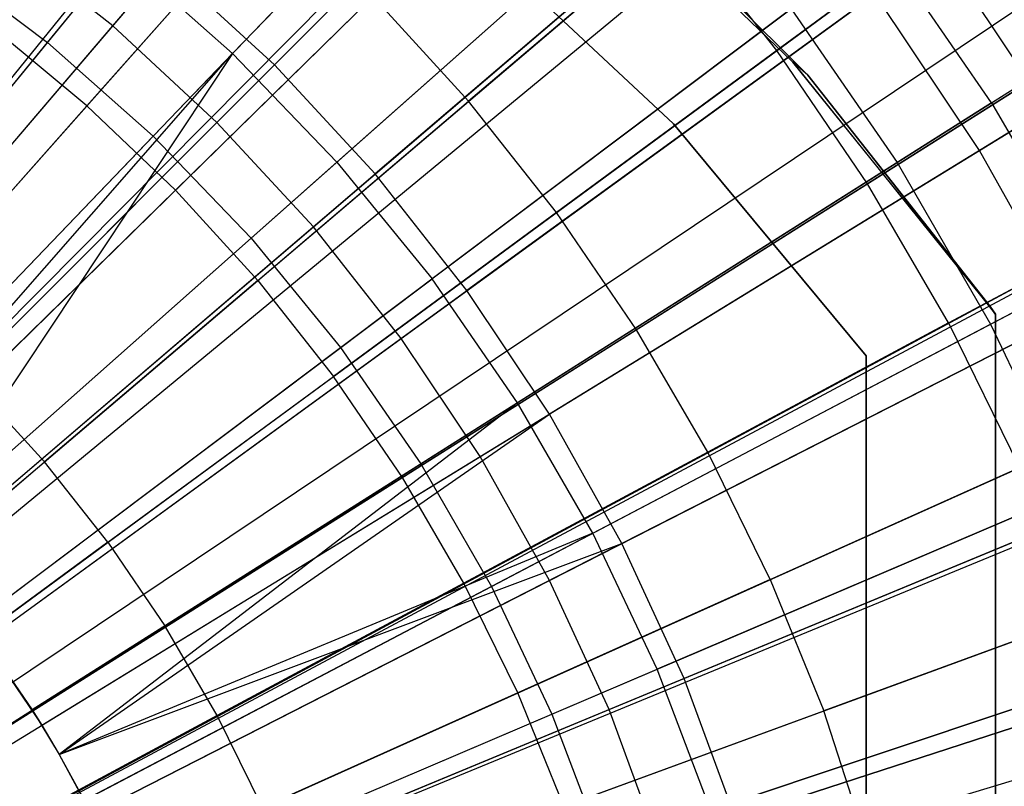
# Model space of a CAD drawing. Extents: x 0.02 to 4.75, y -2.35 to 2.37.
# Tile 98 of 131: x 2.71 to 3.01, y 0.2 to 0.43. Entities that reach past the tile are written whole.
import ezdxf

# ---------------------------------------------------------------- set-up
doc = ezdxf.new("R2010")
doc.units = 0
doc.header["$MEASUREMENT"] = 0
doc.layers.get('0').update_dxf_attribs({"color": 13, "linetype": 'CONTINUOUS'})

# ---------------------------------------------------------------- blocks, each defined once
blk = doc.blocks.new('CTLS_SNOW_BALL_ZWIS_PM_STL')
at = {"color": 0}
for p, q in [((2.49872, 0.14857, 5.27739), (2.9439, 0.69741, 5.06085)), ((2.49872, 0.14857, 5.27739), (2.9439, 0.69741, 5.06085)), ((2.50473, 0.14347, 5.27739), (2.97361, 0.67221, 5.06085)), ((2.50473, 0.14347, 5.27739), (2.97361, 0.67221, 5.06085)), ((2.51201, 0.13664, 5.27739), (3.00963, 0.63843, 5.06085)), ((2.51201, 0.13664, 5.27739), (3.00963, 0.63843, 5.06085)), ((2.51389, 0.13475, 5.27739), (3.0189, 0.6291, 5.06085)), ((2.51389, 0.13475, 5.27739), (3.0189, 0.6291, 5.06085)), ((2.52241, 0.12541, 5.27739), (3.06103, 0.58291, 5.06085)), ((2.52241, 0.12541, 5.27739), (3.06103, 0.58291, 5.06085)), ((2.52405, 0.12345, 5.27739), (3.06915, 0.5732, 5.06085)), ((2.52405, 0.12345, 5.27739), (3.06915, 0.5732, 5.06085)), ((2.74281, 0.42736, 0.55679), (2.85838, 0.56267, 0.6068)), ((2.74281, 0.42736, 0.55679), (2.85838, 0.56267, 0.6068)), ((2.72301, 0.42235, 0.61962), (2.83137, 0.55507, 0.67632)), ((2.72301, 0.42235, 0.61962), (2.83137, 0.55507, 0.67632)), ((2.77926, 0.41899, 5.07313), (2.89732, 0.54191, 5.01376)), ((2.77926, 0.41899, 5.07313), (2.89732, 0.54191, 5.01376)), ((2.9174, 0.54096, 5.09359), (2.79195, 0.41552, 5.14551)), ((2.9174, 0.54096, 5.09359), (2.79195, 0.41552, 5.14551)), ((2.53025, 0.11549, 5.27739), (3.0998, 0.53385, 5.06085)), ((2.53025, 0.11549, 5.27739), (3.0998, 0.53385, 5.06085)), ((2.7745, 0.39806, 0.55679), (2.90033, 0.52389, 0.6068)), ((2.7745, 0.39806, 0.55679), (2.90033, 0.52389, 0.6068)), ((2.75514, 0.39389, 0.61962), (2.87383, 0.51745, 0.67632)), ((2.75514, 0.39389, 0.61962), (2.87383, 0.51745, 0.67632)), ((2.53472, 0.10912, 5.27739), (3.12189, 0.50237, 5.06085)), ((2.53472, 0.10912, 5.27739), (3.12189, 0.50237, 5.06085)), ((2.81094, 0.38601, 5.07313), (2.9385, 0.49903, 5.01376)), ((2.81094, 0.38601, 5.07313), (2.9385, 0.49903, 5.01376)), ((2.95746, 0.49762, 5.09359), (2.82256, 0.3824, 5.14551)), ((2.95746, 0.49762, 5.09359), (2.82256, 0.3824, 5.14551)), ((3.00988, 0.40404, 5.01376), (3.1496, 0.49239, 4.94134)), ((3.00988, 0.40404, 5.01376), (3.1496, 0.49239, 4.94134)), ((2.53737, 0.10504, 5.27739), (3.13501, 0.48219, 5.06085)), ((2.53737, 0.10504, 5.27739), (3.13501, 0.48219, 5.06085)), ((2.80379, 0.36637, 0.55679), (2.93911, 0.48194, 0.6068)), ((2.80379, 0.36637, 0.55679), (2.93911, 0.48194, 0.6068)), ((2.94952, 0.41638, 48.18505), (2.87868, 0.48448, 48.18505)), ((2.87868, 0.48448, 48.66497), (2.94952, 0.41638, 48.66497)), ((2.87868, 0.48448, 48.66497), (2.94952, 0.41638, 48.66497)), ((2.94952, 0.41638, 48.18505), (2.87868, 0.48448, 48.18505)), ((3.00621, 0.38958, 0.6068), (3.15414, 0.48024, 0.67056)), ((3.00621, 0.38958, 0.6068), (3.15414, 0.48024, 0.67056)), ((2.78488, 0.36293, 0.61962), (2.91312, 0.47654, 0.67632)), ((2.78488, 0.36293, 0.61962), (2.91312, 0.47654, 0.67632)), ((2.95406, 0.41244, 48.18505), (2.88866, 0.47771, 48.18505)), ((2.88866, 0.47771, 47.9882), (2.95406, 0.41244, 47.9882)), ((2.88866, 0.47771, 47.9882), (2.95406, 0.41244, 47.9882)), ((2.95406, 0.41244, 48.18505), (2.88866, 0.47771, 48.18505)), ((2.98122, 0.38592, 0.67632), (3.12188, 0.47486, 0.74615)), ((2.98122, 0.38592, 0.67632), (3.12188, 0.47486, 0.74615)), ((3.01079, 0.46847, 5.10991), (2.94462, 0.41987, 5.14246)), ((3.01079, 0.46847, 5.10991), (2.94462, 0.41987, 5.14246)), ((2.735, 0.40314, 5.19891), (2.79076, 0.46602, 5.17212)), ((2.735, 0.40314, 5.19891), (2.79076, 0.46602, 5.17212)), ((2.91321, 0.39762, 48.6256), (2.84632, 0.46021, 48.6256)), ((2.84632, 0.46021, 48.18505), (2.91321, 0.39762, 48.18505)), ((2.91321, 0.39762, 48.6256), (2.84632, 0.46021, 48.6256)), ((2.84632, 0.46021, 48.18505), (2.91321, 0.39762, 48.18505)), ((2.91428, 0.45826, 5.14246), (2.85098, 0.4045, 5.17212)), ((2.91428, 0.45826, 5.14246), (2.85098, 0.4045, 5.17212)), ((2.94462, 0.41987, 5.14246), (2.91428, 0.45826, 5.14246)), ((2.94462, 0.41987, 5.14246), (2.91428, 0.45826, 5.14246)), ((2.74281, 0.42736, 0.55679), (2.70892, 0.45407, 0.55679)), ((2.74281, 0.42736, 0.55679), (2.70892, 0.45407, 0.55679)), ((2.97611, 0.45297, 5.01376), (2.83986, 0.35059, 5.07313)), ((2.97611, 0.45297, 5.01376), (2.83986, 0.35059, 5.07313)), ((3.00988, 0.40404, 5.01376), (2.97611, 0.45297, 5.01376)), ((3.00988, 0.40404, 5.01376), (2.97611, 0.45297, 5.01376)), ((2.63465, 0.31414, 5.11908), (2.74503, 0.44932, 5.07313)), ((2.63465, 0.31414, 5.11908), (2.74503, 0.44932, 5.07313)), ((2.77926, 0.41899, 5.07313), (2.74503, 0.44932, 5.07313)), ((2.77926, 0.41899, 5.07313), (2.74503, 0.44932, 5.07313)), ((2.994, 0.45127, 5.09359), (2.85048, 0.34699, 5.14551)), ((2.994, 0.45127, 5.09359), (2.85048, 0.34699, 5.14551)), ((3.02679, 0.40219, 5.09359), (2.994, 0.45127, 5.09359)), ((3.02679, 0.40219, 5.09359), (2.994, 0.45127, 5.09359)), ((2.64134, 0.30855, 5.18339), (2.75884, 0.44612, 5.14551)), ((2.64134, 0.30855, 5.18339), (2.75884, 0.44612, 5.14551)), ((2.68869, 0.44814, 0.61962), (2.72301, 0.42235, 0.61962)), ((2.68869, 0.44814, 0.61962), (2.72301, 0.42235, 0.61962)), ((2.79195, 0.41552, 5.14551), (2.75884, 0.44612, 5.14551)), ((2.79195, 0.41552, 5.14551), (2.75884, 0.44612, 5.14551)), ((2.83051, 0.33248, 0.55679), (2.97448, 0.43708, 0.6068)), ((2.83051, 0.33248, 0.55679), (2.97448, 0.43708, 0.6068)), ((3.00621, 0.38958, 0.6068), (2.97448, 0.43708, 0.6068)), ((3.00621, 0.38958, 0.6068), (2.97448, 0.43708, 0.6068)), ((2.82196, 0.43632, 5.17212), (2.7619, 0.37753, 5.19891)), ((2.82196, 0.43632, 5.17212), (2.7619, 0.37753, 5.19891)), ((2.82196, 0.43632, 5.17212), (2.85098, 0.4045, 5.17212)), ((2.82196, 0.43632, 5.17212), (2.85098, 0.4045, 5.17212)), ((2.81203, 0.32967, 0.61962), (2.949, 0.4326, 0.67632)), ((2.81203, 0.32967, 0.61962), (2.949, 0.4326, 0.67632)), ((2.949, 0.4326, 0.67632), (2.98122, 0.38592, 0.67632)), ((2.949, 0.4326, 0.67632), (2.98122, 0.38592, 0.67632)), ((2.5439, 0.09381, 5.27739), (3.16649, 0.42817, 5.06085)), ((2.5439, 0.09381, 5.27739), (3.16649, 0.42817, 5.06085)), ((2.5439, 0.09381, 5.27739), (3.16731, 0.42664, 5.06085)), ((2.5439, 0.09381, 5.27739), (3.16731, 0.42664, 5.06085)), ((2.62506, 0.28948, 0.52085), (2.74281, 0.42736, 0.55679)), ((2.62506, 0.28948, 0.52085), (2.74281, 0.42736, 0.55679)), ((2.735, 0.40314, 5.19891), (2.70636, 0.42678, 5.19891)), ((2.735, 0.40314, 5.19891), (2.70636, 0.42678, 5.19891)), ((2.7745, 0.39806, 0.55679), (2.74281, 0.42736, 0.55679)), ((2.7745, 0.39806, 0.55679), (2.74281, 0.42736, 0.55679)), ((2.61219, 0.28663, 0.5764), (2.72301, 0.42235, 0.61962)), ((2.61219, 0.28663, 0.5764), (2.72301, 0.42235, 0.61962)), ((2.72301, 0.42235, 0.61962), (2.75514, 0.39389, 0.61962)), ((2.72301, 0.42235, 0.61962), (2.75514, 0.39389, 0.61962)), ((3.04161, 0.42325, 5.10991), (2.97218, 0.37943, 5.14246)), ((3.04161, 0.42325, 5.10991), (2.97218, 0.37943, 5.14246)), ((2.65836, 0.29313, 5.11908), (2.77926, 0.41899, 5.07313)), ((2.65836, 0.29313, 5.11908), (2.77926, 0.41899, 5.07313)), ((2.66402, 0.28759, 5.11908), (2.77926, 0.41899, 5.07313)), ((2.66402, 0.28759, 5.11908), (2.77926, 0.41899, 5.07313)), ((2.77926, 0.41899, 5.07313), (2.68031, 0.27028, 5.11908)), ((2.77926, 0.41899, 5.07313), (2.68031, 0.27028, 5.11908)), ((2.77926, 0.41899, 5.07313), (2.81094, 0.38601, 5.07313)), ((2.77926, 0.41899, 5.07313), (2.81094, 0.38601, 5.07313)), ((2.94462, 0.41987, 5.14246), (2.87769, 0.37071, 5.17212)), ((2.94462, 0.41987, 5.14246), (2.87769, 0.37071, 5.17212)), ((2.97218, 0.37943, 5.14246), (2.94462, 0.41987, 5.14246)), ((2.97218, 0.37943, 5.14246), (2.94462, 0.41987, 5.14246)), ((3.00946, 0.34216, 48.18461), (2.94952, 0.41638, 48.66497)), ((2.94952, 0.41638, 48.66497), (3.01112, 0.33982, 48.66497)), ((3.00946, 0.34216, 48.18461), (2.94952, 0.41638, 48.18505)), ((2.94952, 0.41638, 48.18505), (2.94952, 0.41638, 48.66497)), ((3.00946, 0.34216, 48.18461), (2.94952, 0.41638, 48.66497)), ((2.94952, 0.41638, 48.18505), (2.94952, 0.41638, 48.66497)), ((2.94952, 0.41638, 48.66497), (3.01112, 0.33982, 48.66497)), ((2.95406, 0.41244, 48.18505), (2.94952, 0.41638, 48.18505)), ((3.00946, 0.34216, 48.18461), (2.94952, 0.41638, 48.18505)), ((2.95406, 0.41244, 48.18505), (2.94952, 0.41638, 48.18505)), ((2.66402, 0.28759, 5.18339), (2.79195, 0.41552, 5.14551)), ((2.66402, 0.28759, 5.18339), (2.79195, 0.41552, 5.14551)), ((2.82256, 0.3824, 5.14551), (2.79195, 0.41552, 5.14551)), ((2.82256, 0.3824, 5.14551), (2.79195, 0.41552, 5.14551)), ((3.00959, 0.33679, 0.67632), (3.15694, 0.41413, 0.74615)), ((3.00959, 0.33679, 0.67632), (3.15694, 0.41413, 0.74615)), ((3.00946, 0.34216, 48.18461), (2.95406, 0.41244, 48.18505)), ((2.95406, 0.41244, 47.9882), (3.01112, 0.33978, 47.9882)), ((2.95406, 0.41244, 47.9882), (3.01112, 0.33978, 47.9882)), ((2.95406, 0.41244, 47.9882), (3.00946, 0.34216, 48.18461)), ((2.95406, 0.41244, 47.9882), (3.00946, 0.34216, 48.18461)), ((2.95406, 0.41244, 47.9882), (2.95406, 0.41244, 48.18505)), ((3.00946, 0.34216, 48.18461), (2.95406, 0.41244, 48.18505)), ((2.95406, 0.41244, 47.9882), (2.95406, 0.41244, 48.18505)), ((2.78693, 0.35009, 5.19891), (2.85098, 0.4045, 5.17212)), ((2.78693, 0.35009, 5.19891), (2.85098, 0.4045, 5.17212)), ((2.87769, 0.37071, 5.17212), (2.85098, 0.4045, 5.17212)), ((2.87769, 0.37071, 5.17212), (2.85098, 0.4045, 5.17212)), ((3.00988, 0.40404, 5.01376), (2.86584, 0.31295, 5.07313)), ((3.00988, 0.40404, 5.01376), (2.86584, 0.31295, 5.07313)), ((3.00988, 0.40404, 5.01376), (3.03961, 0.35255, 5.01376)), ((3.00988, 0.40404, 5.01376), (3.03961, 0.35255, 5.01376)), ((2.735, 0.40314, 5.19891), (2.67854, 0.33947, 5.22283)), ((2.735, 0.40314, 5.19891), (2.67854, 0.33947, 5.22283)), ((2.735, 0.40314, 5.19891), (2.7619, 0.37753, 5.19891)), ((2.735, 0.40314, 5.19891), (2.7619, 0.37753, 5.19891)), ((3.02679, 0.40219, 5.09359), (2.87553, 0.3095, 5.14551)), ((3.02679, 0.40219, 5.09359), (2.87553, 0.3095, 5.14551)), ((2.64629, 0.26985, 0.52085), (2.7745, 0.39806, 0.55679)), ((2.64629, 0.26985, 0.52085), (2.7745, 0.39806, 0.55679)), ((2.80379, 0.36637, 0.55679), (2.7745, 0.39806, 0.55679)), ((2.80379, 0.36637, 0.55679), (2.7745, 0.39806, 0.55679)), ((2.97175, 0.32717, 48.6256), (2.91321, 0.39762, 48.6256)), ((2.91321, 0.39762, 48.6256), (2.91321, 0.39762, 48.18505)), ((2.91321, 0.39762, 48.18505), (2.97175, 0.32717, 48.18505)), ((2.91321, 0.39762, 48.6256), (2.91321, 0.39762, 48.18505)), ((2.97175, 0.32717, 48.6256), (2.91321, 0.39762, 48.6256)), ((2.91321, 0.39762, 48.18505), (2.97175, 0.32717, 48.18505)), ((2.63376, 0.26752, 0.5764), (2.75514, 0.39389, 0.61962)), ((2.63376, 0.26752, 0.5764), (2.75514, 0.39389, 0.61962)), ((2.75514, 0.39389, 0.61962), (2.78488, 0.36293, 0.61962)), ((2.75514, 0.39389, 0.61962), (2.78488, 0.36293, 0.61962)), ((2.85448, 0.2966, 0.55679), (3.00621, 0.38958, 0.6068)), ((2.85448, 0.2966, 0.55679), (3.00621, 0.38958, 0.6068)), ((3.03413, 0.33974, 0.6068), (3.00621, 0.38958, 0.6068)), ((3.03413, 0.33974, 0.6068), (3.00621, 0.38958, 0.6068)), ((2.68031, 0.27028, 5.11908), (2.81094, 0.38601, 5.07313)), ((2.68031, 0.27028, 5.11908), (2.81094, 0.38601, 5.07313)), ((2.81094, 0.38601, 5.07313), (2.83986, 0.35059, 5.07313)), ((2.81094, 0.38601, 5.07313), (2.83986, 0.35059, 5.07313)), ((2.83642, 0.29434, 0.61962), (2.98122, 0.38592, 0.67632)), ((2.83642, 0.29434, 0.61962), (2.98122, 0.38592, 0.67632)), ((2.98122, 0.38592, 0.67632), (3.00959, 0.33679, 0.67632)), ((2.98122, 0.38592, 0.67632), (3.00959, 0.33679, 0.67632)), ((2.68499, 0.26491, 5.18339), (2.82256, 0.3824, 5.14551)), ((2.68499, 0.26491, 5.18339), (2.82256, 0.3824, 5.14551)), ((2.85048, 0.34699, 5.14551), (2.82256, 0.3824, 5.14551)), ((2.85048, 0.34699, 5.14551), (2.82256, 0.3824, 5.14551)), ((2.70109, 0.318, 5.22283), (2.7619, 0.37753, 5.19891)), ((2.70109, 0.318, 5.22283), (2.7619, 0.37753, 5.19891)), ((2.78693, 0.35009, 5.19891), (2.7619, 0.37753, 5.19891)), ((2.78693, 0.35009, 5.19891), (2.7619, 0.37753, 5.19891)), ((2.97218, 0.37943, 5.14246), (2.90195, 0.33511, 5.17212)), ((2.97218, 0.37943, 5.14246), (2.90195, 0.33511, 5.17212)), ((2.99682, 0.33715, 5.14246), (2.97218, 0.37943, 5.14246)), ((2.99682, 0.33715, 5.14246), (2.97218, 0.37943, 5.14246)), ((2.99682, 0.33715, 5.14246), (3.06916, 0.37596, 5.10991)), ((2.99682, 0.33715, 5.14246), (3.06916, 0.37596, 5.10991)), ((2.54932, 0.08277, 5.27739), (3.19408, 0.37206, 5.06085)), ((2.54932, 0.08277, 5.27739), (3.19408, 0.37206, 5.06085)), ((2.87769, 0.37071, 5.17212), (2.80996, 0.32095, 5.19891)), ((2.87769, 0.37071, 5.17212), (2.80996, 0.32095, 5.19891)), ((2.90195, 0.33511, 5.17212), (2.87769, 0.37071, 5.17212)), ((2.90195, 0.33511, 5.17212), (2.87769, 0.37071, 5.17212)), ((2.66592, 0.24862, 0.52085), (2.80379, 0.36637, 0.55679)), ((2.66592, 0.24862, 0.52085), (2.80379, 0.36637, 0.55679)), ((2.83051, 0.33248, 0.55679), (2.80379, 0.36637, 0.55679)), ((2.83051, 0.33248, 0.55679), (2.80379, 0.36637, 0.55679)), ((2.65373, 0.24673, 0.5764), (2.78488, 0.36293, 0.61962)), ((2.65373, 0.24673, 0.5764), (2.78488, 0.36293, 0.61962)), ((2.78488, 0.36293, 0.61962), (2.81203, 0.32967, 0.61962)), ((2.78488, 0.36293, 0.61962), (2.81203, 0.32967, 0.61962)), ((2.70034, 0.24575, 5.11908), (2.83986, 0.35059, 5.07313)), ((2.70034, 0.24575, 5.11908), (2.83986, 0.35059, 5.07313)), ((2.78693, 0.35009, 5.19891), (2.72207, 0.295, 5.22283)), ((2.78693, 0.35009, 5.19891), (2.72207, 0.295, 5.22283)), ((2.78693, 0.35009, 5.19891), (2.80996, 0.32095, 5.19891)), ((2.78693, 0.35009, 5.19891), (2.80996, 0.32095, 5.19891)), ((2.86584, 0.31295, 5.07313), (2.83986, 0.35059, 5.07313)), ((2.86584, 0.31295, 5.07313), (2.83986, 0.35059, 5.07313)), ((2.88871, 0.27335, 5.07313), (3.03961, 0.35255, 5.01376)), ((2.88871, 0.27335, 5.07313), (3.03961, 0.35255, 5.01376)), ((3.05563, 0.3507, 5.09359), (2.89756, 0.27016, 5.14551)), ((3.05563, 0.3507, 5.09359), (2.89756, 0.27016, 5.14551)), ((2.55152, 0.07766, 5.27739), (3.20497, 0.34676, 5.06085)), ((2.55152, 0.07766, 5.27739), (3.20497, 0.34676, 5.06085)), ((2.70411, 0.24065, 5.18339), (2.85048, 0.34699, 5.14551)), ((2.70411, 0.24065, 5.18339), (2.85048, 0.34699, 5.14551)), ((2.87553, 0.3095, 5.14551), (2.85048, 0.34699, 5.14551)), ((2.87553, 0.3095, 5.14551), (2.85048, 0.34699, 5.14551)), ((3.00946, 0.34216, 48.18461), (3.01112, 0.33978, 48.18505)), ((3.00946, 0.34216, 48.18461), (3.01112, 0.33982, 48.66497)), ((3.00946, 0.34216, 48.18461), (3.01112, 0.33982, 48.66497)), ((3.0101, 0.34125, 48.18377), (3.00946, 0.34216, 48.18461)), ((3.01112, 0.33978, 47.9882), (3.00946, 0.34216, 48.18461)), ((3.01112, 0.33978, 47.9882), (3.00946, 0.34216, 48.18461)), ((3.0101, 0.34125, 48.18377), (3.01112, 0.33978, 47.9882)), ((3.0101, 0.34125, 48.18377), (3.01112, 0.33978, 47.9882)), ((3.01109, 0.33982, 48.18307), (3.0101, 0.34125, 48.18377)), ((2.87557, 0.25895, 0.55679), (3.03413, 0.33974, 0.6068)), ((2.87557, 0.25895, 0.55679), (3.03413, 0.33974, 0.6068)), ((3.01112, 0.33978, 47.9882), (3.01109, 0.33982, 48.18307)), ((3.01112, 0.33978, 48.18505), (3.01112, 0.33982, 48.66497)), ((3.01112, 0.33982, 48.66497), (3.01112, -1.82553, 48.66497)), ((3.01112, 0.33978, 48.18505), (3.01112, 0.33982, 48.66497)), ((3.01112, 0.33982, 48.66497), (3.01112, -1.82553, 48.66497)), ((3.01112, -0.42769, 47.9882), (3.01112, 0.33978, 47.9882)), ((3.01112, 0.33978, 47.9882), (3.01112, 0.33978, 48.18505)), ((3.01112, -0.42769, 47.9882), (3.01112, 0.33978, 47.9882)), ((2.85788, 0.25717, 0.61962), (3.00959, 0.33679, 0.67632)), ((2.85788, 0.25717, 0.61962), (3.00959, 0.33679, 0.67632)), ((2.99682, 0.33715, 5.14246), (2.92364, 0.2979, 5.17212)), ((2.99682, 0.33715, 5.14246), (2.92364, 0.2979, 5.17212)), ((2.99682, 0.33715, 5.14246), (3.01841, 0.29324, 5.14246)), ((2.99682, 0.33715, 5.14246), (3.01841, 0.29324, 5.14246)), ((3.00959, 0.33679, 0.67632), (3.03391, 0.28554, 0.67632)), ((3.00959, 0.33679, 0.67632), (3.03391, 0.28554, 0.67632)), ((2.68382, 0.22591, 0.52085), (2.83051, 0.33248, 0.55679)), ((2.68382, 0.22591, 0.52085), (2.83051, 0.33248, 0.55679)), ((2.85448, 0.2966, 0.55679), (2.83051, 0.33248, 0.55679)), ((2.85448, 0.2966, 0.55679), (2.83051, 0.33248, 0.55679)), ((2.90195, 0.33511, 5.17212), (2.83087, 0.29026, 5.19891)), ((2.90195, 0.33511, 5.17212), (2.83087, 0.29026, 5.19891)), ((2.92364, 0.2979, 5.17212), (2.90195, 0.33511, 5.17212)), ((2.92364, 0.2979, 5.17212), (2.90195, 0.33511, 5.17212)), ((2.67195, 0.22441, 0.5764), (2.81203, 0.32967, 0.61962)), ((2.67195, 0.22441, 0.5764), (2.81203, 0.32967, 0.61962)), ((2.81203, 0.32967, 0.61962), (2.83642, 0.29434, 0.61962)), ((2.81203, 0.32967, 0.61962), (2.83642, 0.29434, 0.61962)), ((2.97175, -1.81287, 48.6256), (2.97175, 0.32717, 48.6256)), ((2.97175, 0.32717, 48.6256), (2.97175, 0.32717, 48.18505)), ((2.97175, 0.32717, 48.18505), (2.97175, -0.46785, 48.18505)), ((2.97175, 0.32717, 48.6256), (2.97175, 0.32717, 48.18505)), ((2.97175, -1.81287, 48.6256), (2.97175, 0.32717, 48.6256)), ((2.97175, 0.32717, 48.18505), (2.97175, -0.46785, 48.18505)), ((2.74137, 0.27057, 5.22283), (2.80996, 0.32095, 5.19891)), ((2.74137, 0.27057, 5.22283), (2.80996, 0.32095, 5.19891)), ((2.83087, 0.29026, 5.19891), (2.80996, 0.32095, 5.19891)), ((2.83087, 0.29026, 5.19891), (2.80996, 0.32095, 5.19891)), ((2.70109, 0.318, 5.22283), (2.72207, 0.295, 5.22283)), ((2.70109, 0.318, 5.22283), (2.72207, 0.295, 5.22283)), ((2.55408, 0.07106, 5.27739), (3.21765, 0.31415, 5.06085)), ((2.55408, 0.07106, 5.27739), (3.21765, 0.31415, 5.06085)), ((2.86584, 0.31295, 5.07313), (2.71834, 0.21968, 5.11908)), ((2.86584, 0.31295, 5.07313), (2.71834, 0.21968, 5.11908)), ((2.86584, 0.31295, 5.07313), (2.72653, 0.20612, 5.11908)), ((2.86584, 0.31295, 5.07313), (2.72653, 0.20612, 5.11908)), ((2.88871, 0.27335, 5.07313), (2.86584, 0.31295, 5.07313)), ((2.88871, 0.27335, 5.07313), (2.86584, 0.31295, 5.07313)), ((2.72127, 0.21497, 5.18339), (2.87553, 0.3095, 5.14551)), ((2.72127, 0.21497, 5.18339), (2.87553, 0.3095, 5.14551)), ((2.72653, 0.20612, 5.18339), (2.87553, 0.3095, 5.14551)), ((2.72653, 0.20612, 5.18339), (2.87553, 0.3095, 5.14551)), ((2.89756, 0.27016, 5.14551), (2.87553, 0.3095, 5.14551)), ((2.89756, 0.27016, 5.14551), (2.87553, 0.3095, 5.14551)), ((2.69989, 0.20187, 0.52085), (2.85448, 0.2966, 0.55679)), ((2.69989, 0.20187, 0.52085), (2.85448, 0.2966, 0.55679)), ((2.92364, 0.2979, 5.17212), (2.84957, 0.25817, 5.19891)), ((2.92364, 0.2979, 5.17212), (2.84957, 0.25817, 5.19891)), ((2.87557, 0.25895, 0.55679), (2.85448, 0.2966, 0.55679)), ((2.87557, 0.25895, 0.55679), (2.85448, 0.2966, 0.55679)), ((3.0651, 0.29883, 5.01376), (2.90831, 0.23203, 5.07313)), ((3.0651, 0.29883, 5.01376), (2.90831, 0.23203, 5.07313)), ((3.08034, 0.2971, 5.09359), (2.91644, 0.22921, 5.14551)), ((3.08034, 0.2971, 5.09359), (2.91644, 0.22921, 5.14551)), ((2.94265, 0.25925, 5.17212), (2.92364, 0.2979, 5.17212)), ((2.94265, 0.25925, 5.17212), (2.92364, 0.2979, 5.17212)), ((2.65636, 0.23919, 5.2439), (2.72207, 0.295, 5.22283)), ((2.65636, 0.23919, 5.2439), (2.72207, 0.295, 5.22283)), ((2.68832, 0.2007, 0.5764), (2.83642, 0.29434, 0.61962)), ((2.68832, 0.2007, 0.5764), (2.83642, 0.29434, 0.61962)), ((2.74137, 0.27057, 5.22283), (2.72207, 0.295, 5.22283)), ((2.74137, 0.27057, 5.22283), (2.72207, 0.295, 5.22283)), ((2.83642, 0.29434, 0.61962), (2.85788, 0.25717, 0.61962)), ((2.83642, 0.29434, 0.61962), (2.85788, 0.25717, 0.61962)), ((2.94265, 0.25925, 5.17212), (3.01841, 0.29324, 5.14246)), ((2.94265, 0.25925, 5.17212), (3.01841, 0.29324, 5.14246)), ((2.83087, 0.29026, 5.19891), (2.75891, 0.24484, 5.22283)), ((2.83087, 0.29026, 5.19891), (2.75891, 0.24484, 5.22283)), ((2.84957, 0.25817, 5.19891), (2.83087, 0.29026, 5.19891)), ((2.84957, 0.25817, 5.19891), (2.83087, 0.29026, 5.19891)), ((2.89364, 0.21976, 0.55679), (3.05804, 0.28786, 0.6068)), ((2.89364, 0.21976, 0.55679), (3.05804, 0.28786, 0.6068)), ((2.87628, 0.21838, 0.61962), (3.03391, 0.28554, 0.67632)), ((2.87628, 0.21838, 0.61962), (3.03391, 0.28554, 0.67632)), ((2.88871, 0.27335, 5.07313), (2.72653, 0.20612, 5.11908)), ((2.88871, 0.27335, 5.07313), (2.72653, 0.20612, 5.11908)), ((2.73418, 0.19224, 5.11908), (2.88871, 0.27335, 5.07313)), ((2.73418, 0.19224, 5.11908), (2.88871, 0.27335, 5.07313)), ((2.90831, 0.23203, 5.07313), (2.88871, 0.27335, 5.07313)), ((2.90831, 0.23203, 5.07313), (2.88871, 0.27335, 5.07313)), ((2.74137, 0.27057, 5.22283), (2.6719, 0.21954, 5.2439)), ((2.74137, 0.27057, 5.22283), (2.6719, 0.21954, 5.2439)), ((2.72653, 0.20612, 5.18339), (2.89756, 0.27016, 5.14551)), ((2.72653, 0.20612, 5.18339), (2.89756, 0.27016, 5.14551)), ((2.89756, 0.27016, 5.14551), (2.73636, 0.18802, 5.18339)), ((2.89756, 0.27016, 5.14551), (2.73636, 0.18802, 5.18339)), ((2.74137, 0.27057, 5.22283), (2.75891, 0.24484, 5.22283)), ((2.74137, 0.27057, 5.22283), (2.75891, 0.24484, 5.22283)), ((2.91644, 0.22921, 5.14551), (2.89756, 0.27016, 5.14551)), ((2.91644, 0.22921, 5.14551), (2.89756, 0.27016, 5.14551)), ((2.55749, 0.06082, 5.27739), (3.23448, 0.26353, 5.06085)), ((2.55749, 0.06082, 5.27739), (3.23448, 0.26353, 5.06085)), ((2.71402, 0.17664, 0.52085), (2.87557, 0.25895, 0.55679)), ((2.71402, 0.17664, 0.52085), (2.87557, 0.25895, 0.55679)), ((2.84957, 0.25817, 5.19891), (2.77458, 0.21794, 5.22283)), ((2.84957, 0.25817, 5.19891), (2.77458, 0.21794, 5.22283)), ((2.86596, 0.22484, 5.19891), (2.84957, 0.25817, 5.19891)), ((2.86596, 0.22484, 5.19891), (2.84957, 0.25817, 5.19891)), ((2.94265, 0.25925, 5.17212), (2.86596, 0.22484, 5.19891)), ((2.94265, 0.25925, 5.17212), (2.86596, 0.22484, 5.19891)), ((2.89364, 0.21976, 0.55679), (2.87557, 0.25895, 0.55679)), ((2.89364, 0.21976, 0.55679), (2.87557, 0.25895, 0.55679)), ((2.94265, 0.25925, 5.17212), (2.95888, 0.21935, 5.17212)), ((2.94265, 0.25925, 5.17212), (2.95888, 0.21935, 5.17212)), ((2.70273, 0.17574, 0.5764), (2.85788, 0.25717, 0.61962)), ((2.70273, 0.17574, 0.5764), (2.85788, 0.25717, 0.61962)), ((2.85788, 0.25717, 0.61962), (2.87628, 0.21838, 0.61962)), ((2.85788, 0.25717, 0.61962), (2.87628, 0.21838, 0.61962)), ((2.70034, 0.24575, 5.11908), (2.72127, 0.21497, 5.18339)), ((2.70034, 0.24575, 5.11908), (2.72127, 0.21497, 5.18339)), ((2.70034, 0.24575, 5.11908), (2.71834, 0.21968, 5.11908)), ((2.70034, 0.24575, 5.11908), (2.71834, 0.21968, 5.11908)), ((3.03686, 0.24792, 5.14246), (2.95888, 0.21935, 5.17212)), ((3.03686, 0.24792, 5.14246), (2.95888, 0.21935, 5.17212)), ((2.686, 0.19884, 5.2439), (2.75891, 0.24484, 5.22283)), ((2.686, 0.19884, 5.2439), (2.75891, 0.24484, 5.22283)), ((2.77458, 0.21794, 5.22283), (2.75891, 0.24484, 5.22283)), ((2.77458, 0.21794, 5.22283), (2.75891, 0.24484, 5.22283)), ((2.92453, 0.18927, 5.07313), (3.08618, 0.24324, 5.01376)), ((2.92453, 0.18927, 5.07313), (3.08618, 0.24324, 5.01376)), ((2.70411, 0.24065, 5.18339), (2.72127, 0.21497, 5.18339)), ((2.70411, 0.24065, 5.18339), (2.72127, 0.21497, 5.18339)), ((3.10077, 0.24172, 5.09359), (2.93205, 0.1869, 5.14551)), ((3.10077, 0.24172, 5.09359), (2.93205, 0.1869, 5.14551)), ((2.90857, 0.17928, 0.55679), (3.07781, 0.23427, 0.6068)), ((2.90857, 0.17928, 0.55679), (3.07781, 0.23427, 0.6068)), ((2.74776, 0.16362, 5.11908), (2.90831, 0.23203, 5.07313)), ((2.74776, 0.16362, 5.11908), (2.90831, 0.23203, 5.07313)), ((3.05402, 0.2325, 0.67632), (2.8915, 0.17825, 0.61962)), ((3.05402, 0.2325, 0.67632), (2.8915, 0.17825, 0.61962)), ((2.92453, 0.18927, 5.07313), (2.90831, 0.23203, 5.07313)), ((2.92453, 0.18927, 5.07313), (2.90831, 0.23203, 5.07313)), ((2.91644, 0.22921, 5.14551), (2.74929, 0.15997, 5.18339)), ((2.91644, 0.22921, 5.14551), (2.74929, 0.15997, 5.18339)), ((2.93205, 0.1869, 5.14551), (2.91644, 0.22921, 5.14551)), ((2.93205, 0.1869, 5.14551), (2.91644, 0.22921, 5.14551)), ((2.86596, 0.22484, 5.19891), (2.78832, 0.19001, 5.22283)), ((2.86596, 0.22484, 5.19891), (2.78832, 0.19001, 5.22283)), ((2.87996, 0.19044, 5.19891), (2.86596, 0.22484, 5.19891)), ((2.87996, 0.19044, 5.19891), (2.86596, 0.22484, 5.19891)), ((2.71834, 0.21968, 5.11908), (2.72653, 0.20612, 5.18339)), ((2.71834, 0.21968, 5.11908), (2.72653, 0.20612, 5.11908)), ((2.71834, 0.21968, 5.11908), (2.72127, 0.21497, 5.18339)), ((2.71834, 0.21968, 5.11908), (2.72653, 0.20612, 5.18339)), ((2.71834, 0.21968, 5.11908), (2.72127, 0.21497, 5.18339)), ((2.71834, 0.21968, 5.11908), (2.72653, 0.20612, 5.11908)), ((2.72612, 0.15038, 0.52085), (2.89364, 0.21976, 0.55679)), ((2.72612, 0.15038, 0.52085), (2.89364, 0.21976, 0.55679)), ((2.87996, 0.19044, 5.19891), (2.95888, 0.21935, 5.17212)), ((2.87996, 0.19044, 5.19891), (2.95888, 0.21935, 5.17212)), ((2.90857, 0.17928, 0.55679), (2.89364, 0.21976, 0.55679)), ((2.90857, 0.17928, 0.55679), (2.89364, 0.21976, 0.55679)), ((2.97226, 0.17841, 5.17212), (2.95888, 0.21935, 5.17212)), ((2.97226, 0.17841, 5.17212), (2.95888, 0.21935, 5.17212)), ((2.77458, 0.21794, 5.22283), (2.69861, 0.1772, 5.2439)), ((2.77458, 0.21794, 5.22283), (2.69861, 0.1772, 5.2439)), ((2.71509, 0.1497, 0.5764), (2.87628, 0.21838, 0.61962)), ((2.71509, 0.1497, 0.5764), (2.87628, 0.21838, 0.61962)), ((2.78832, 0.19001, 5.22283), (2.77458, 0.21794, 5.22283)), ((2.78832, 0.19001, 5.22283), (2.77458, 0.21794, 5.22283)), ((2.87628, 0.21838, 0.61962), (2.8915, 0.17825, 0.61962)), ((2.87628, 0.21838, 0.61962), (2.8915, 0.17825, 0.61962)), ((2.72127, 0.21497, 5.18339), (2.72653, 0.20612, 5.18339)), ((2.72127, 0.21497, 5.18339), (2.72653, 0.20612, 5.18339)), ((2.72653, 0.20612, 5.18339), (2.73636, 0.18802, 5.18339)), ((2.72653, 0.20612, 5.11908), (2.73418, 0.19224, 5.11908)), ((2.72653, 0.20612, 5.11908), (2.72653, 0.20612, 5.18339)), ((2.72653, 0.20612, 5.11908), (2.73636, 0.18802, 5.18339)), ((2.72653, 0.20612, 5.18339), (2.73636, 0.18802, 5.18339)), ((2.72653, 0.20612, 5.11908), (2.73636, 0.18802, 5.18339)), ((2.72653, 0.20612, 5.11908), (2.73418, 0.19224, 5.11908)), ((2.72653, 0.20612, 5.11908), (2.72653, 0.20612, 5.18339))]:
    blk.add_line(p, q, dxfattribs=at)

msp = doc.modelspace()

# ---------------------------------------------------------------- block references
at = {"color": 0}
msp.add_blockref('CTLS_SNOW_BALL_ZWIS_PM_STL', (0, 0), dxfattribs=at)

doc.saveas('drawing.dxf')
